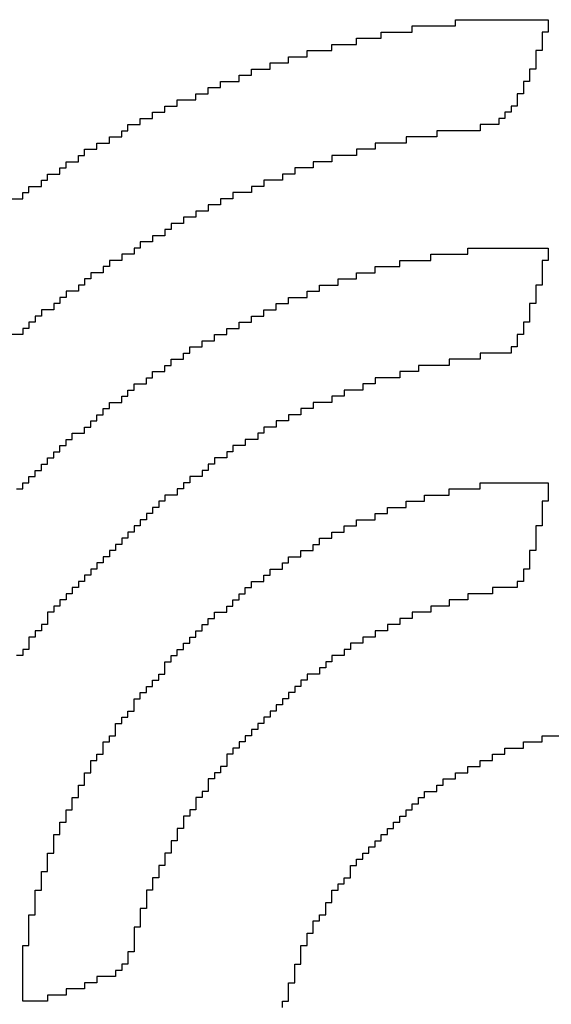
# Model space of a CAD drawing. Header units: millimetres. Extents: x -1.67 to 3.42, y -2.81 to 3.27.
# Tile 9 of 37: x 0.3526 to 0.3922, y 0.4666 to 0.5401. Entities that reach past the tile are written whole.
import ezdxf

# ---------------------------------------------------------------- set-up
doc = ezdxf.new("R2010")
doc.units = ezdxf.units.MM
doc.header["$MEASUREMENT"] = 0
doc.layers.add('TopOverlay', color=2, linetype='Continuous')

msp = doc.modelspace()

# ---------------------------------------------------------------- linework, layer by layer
at = {"layer": 'TopOverlay'}
for p, q in [((0.385062, 0.539683), (0.385062, 0.540144)), ((0.385062, 0.540144), (0.391979, 0.540144)), ((0.391979, 0.540144), (0.391979, 0.539683)), ((0.379529, 0.538761), (0.379529, 0.539222)), ((0.379529, 0.539222), (0.381835, 0.539222)), ((0.381835, 0.539222), (0.381835, 0.539683)), ((0.381835, 0.539683), (0.385062, 0.539683)), ((0.391979, 0.539222), (0.391518, 0.539222)), ((0.391518, 0.539222), (0.391518, 0.538761)), ((0.391979, 0.539683), (0.391979, 0.539222)), ((0.377685, 0.5383), (0.377685, 0.538761)), ((0.377685, 0.538761), (0.379529, 0.538761)), ((0.391518, 0.538761), (0.391518, 0.5383)), ((0.373996, 0.537377), (0.373996, 0.537839)), ((0.373996, 0.537839), (0.375841, 0.537839)), ((0.375841, 0.537839), (0.375841, 0.5383)), ((0.375841, 0.5383), (0.377685, 0.5383)), ((0.391518, 0.537839), (0.391057, 0.537839)), ((0.391057, 0.537839), (0.391057, 0.537377)), ((0.391518, 0.5383), (0.391518, 0.537839)), ((0.37123, 0.536455), (0.37123, 0.536916)), ((0.37123, 0.536916), (0.372613, 0.536916)), ((0.372613, 0.536916), (0.372613, 0.537377)), ((0.372613, 0.537377), (0.373996, 0.537377)), ((0.391057, 0.537377), (0.391057, 0.536916)), ((0.391057, 0.536916), (0.391057, 0.536455)), ((0.369846, 0.535994), (0.369846, 0.536455)), ((0.369846, 0.536455), (0.37123, 0.536455)), ((0.391057, 0.536455), (0.390596, 0.536455)), ((0.390596, 0.536455), (0.390596, 0.535994)), ((0.367541, 0.535072), (0.367541, 0.535533)), ((0.367541, 0.535533), (0.368924, 0.535533)), ((0.368924, 0.535533), (0.368924, 0.535994)), ((0.368924, 0.535994), (0.369846, 0.535994)), ((0.390596, 0.535533), (0.390134, 0.535533)), ((0.390134, 0.535533), (0.390135, 0.535072)), ((0.390596, 0.535994), (0.390596, 0.535533)), ((0.366619, 0.534611), (0.366619, 0.535072)), ((0.366619, 0.535072), (0.367541, 0.535072)), ((0.390135, 0.535072), (0.390134, 0.534611)), ((0.364313, 0.533689), (0.364313, 0.53415)), ((0.364313, 0.53415), (0.365696, 0.53415)), ((0.365696, 0.53415), (0.365696, 0.534611)), ((0.365696, 0.534611), (0.366619, 0.534611)), ((0.390134, 0.534611), (0.389673, 0.534611)), ((0.389673, 0.534611), (0.389673, 0.53415)), ((0.389673, 0.53415), (0.389673, 0.533689)), ((0.362469, 0.532767), (0.362469, 0.533228)), ((0.362469, 0.533228), (0.363391, 0.533228)), ((0.363391, 0.533228), (0.363391, 0.533689)), ((0.363391, 0.533689), (0.364313, 0.533689)), ((0.389212, 0.533228), (0.388751, 0.533228)), ((0.388751, 0.533228), (0.388751, 0.532767)), ((0.389673, 0.533689), (0.389212, 0.533689)), ((0.389212, 0.533689), (0.389212, 0.533228)), ((0.361547, 0.532305), (0.361547, 0.532767)), ((0.361547, 0.532767), (0.362469, 0.532767)), ((0.388751, 0.532767), (0.38829, 0.532767)), ((0.38829, 0.532767), (0.38829, 0.532305)), ((0.360163, 0.531383), (0.360163, 0.531844)), ((0.360163, 0.531844), (0.360624, 0.531844)), ((0.360624, 0.531844), (0.360624, 0.532305)), ((0.360624, 0.532305), (0.361547, 0.532305)), ((0.386907, 0.531844), (0.383679, 0.531844)), ((0.383679, 0.531844), (0.383679, 0.531383)), ((0.38829, 0.532305), (0.386907, 0.532305)), ((0.386907, 0.532305), (0.386907, 0.531844)), ((0.359241, 0.530922), (0.359241, 0.531383)), ((0.359241, 0.531383), (0.360163, 0.531383)), ((0.383679, 0.531383), (0.381374, 0.531383)), ((0.381374, 0.531383), (0.381374, 0.530922)), ((0.357397, 0.53), (0.357397, 0.530461)), ((0.357397, 0.530461), (0.358319, 0.530461)), ((0.358319, 0.530461), (0.358319, 0.530922)), ((0.358319, 0.530922), (0.359241, 0.530922)), ((0.379068, 0.530461), (0.377685, 0.530461)), ((0.377685, 0.530461), (0.377685, 0.53)), ((0.381374, 0.530922), (0.379068, 0.530922)), ((0.379068, 0.530922), (0.379068, 0.530461)), ((0.356013, 0.529078), (0.356013, 0.529539)), ((0.356013, 0.529539), (0.356936, 0.529539)), ((0.356936, 0.529539), (0.356936, 0.53)), ((0.356936, 0.53), (0.357397, 0.53)), ((0.375841, 0.529539), (0.374457, 0.529539)), ((0.374457, 0.529539), (0.374457, 0.529078)), ((0.377685, 0.53), (0.375841, 0.53)), ((0.375841, 0.53), (0.375841, 0.529539)), ((0.355552, 0.528617), (0.355552, 0.529078)), ((0.355552, 0.529078), (0.356013, 0.529078)), ((0.374457, 0.529078), (0.373074, 0.529078)), ((0.373074, 0.529078), (0.373074, 0.528617)), ((0.354169, 0.527694), (0.354169, 0.528156)), ((0.354169, 0.528156), (0.35463, 0.528156)), ((0.35463, 0.528156), (0.35463, 0.528617)), ((0.35463, 0.528617), (0.355552, 0.528617)), ((0.372152, 0.528156), (0.370769, 0.528156)), ((0.370769, 0.528156), (0.370769, 0.527694)), ((0.373074, 0.528617), (0.372152, 0.528617)), ((0.372152, 0.528617), (0.372152, 0.528156)), ((0.353247, 0.527234), (0.353247, 0.527694)), ((0.353247, 0.527694), (0.354169, 0.527694)), ((0.370769, 0.527694), (0.369846, 0.527694)), ((0.369846, 0.527694), (0.369846, 0.527233)), ((0.351864, 0.526772), (0.352786, 0.526772)), ((0.352786, 0.527233), (0.353247, 0.527234)), ((0.352786, 0.526772), (0.352786, 0.527233)), ((0.368463, 0.526772), (0.367541, 0.526772)), ((0.367541, 0.526772), (0.367541, 0.526311)), ((0.369846, 0.527233), (0.368463, 0.527233)), ((0.368463, 0.527233), (0.368463, 0.526772)), ((0.366619, 0.52585), (0.365696, 0.52585)), ((0.365696, 0.52585), (0.365696, 0.525389)), ((0.367541, 0.526311), (0.366619, 0.526311)), ((0.366619, 0.526311), (0.366619, 0.52585)), ((0.365696, 0.525389), (0.364774, 0.525389)), ((0.364774, 0.525389), (0.364774, 0.524928)), ((0.363852, 0.524467), (0.363391, 0.524467)), ((0.363391, 0.524467), (0.363391, 0.524006)), ((0.364774, 0.524928), (0.363852, 0.524928)), ((0.363852, 0.524928), (0.363852, 0.524467)), ((0.363391, 0.524006), (0.362469, 0.524006)), ((0.362469, 0.524006), (0.362469, 0.523545)), ((0.361547, 0.523084), (0.361086, 0.523084)), ((0.361086, 0.523084), (0.361086, 0.522622)), ((0.362469, 0.523545), (0.361547, 0.523545)), ((0.361547, 0.523545), (0.361547, 0.523084)), ((0.385985, 0.522622), (0.385985, 0.523084)), ((0.385985, 0.523084), (0.391979, 0.523084)), ((0.391979, 0.523084), (0.391979, 0.522622)), ((0.361086, 0.522622), (0.360163, 0.522622)), ((0.360163, 0.522622), (0.360163, 0.522161)), ((0.383218, 0.522161), (0.383218, 0.522622)), ((0.383218, 0.522622), (0.385985, 0.522622)), ((0.391979, 0.522622), (0.391979, 0.522161)), ((0.359241, 0.5217), (0.35878, 0.5217)), ((0.35878, 0.5217), (0.35878, 0.521239)), ((0.360163, 0.522161), (0.359241, 0.522161)), ((0.359241, 0.522161), (0.359241, 0.5217)), ((0.379068, 0.521239), (0.379068, 0.5217)), ((0.379068, 0.5217), (0.380913, 0.5217)), ((0.380913, 0.5217), (0.380913, 0.522161)), ((0.380913, 0.522161), (0.383218, 0.522161)), ((0.391979, 0.522161), (0.391518, 0.522161)), ((0.391518, 0.522161), (0.391518, 0.5217)), ((0.391518, 0.5217), (0.391518, 0.521239)), ((0.357858, 0.520778), (0.357397, 0.520778)), ((0.357397, 0.520778), (0.357397, 0.520317)), ((0.35878, 0.521239), (0.357858, 0.521239)), ((0.357858, 0.521239), (0.357858, 0.520778)), ((0.376302, 0.520317), (0.376302, 0.520778)), ((0.376302, 0.520778), (0.377685, 0.520778)), ((0.377685, 0.520778), (0.377685, 0.521239)), ((0.377685, 0.521239), (0.379068, 0.521239)), ((0.391518, 0.521239), (0.391518, 0.520778)), ((0.391518, 0.520778), (0.391518, 0.520317)), ((0.357397, 0.520317), (0.356936, 0.520317)), ((0.356936, 0.520317), (0.356936, 0.519856)), ((0.374918, 0.519856), (0.374918, 0.520317)), ((0.374918, 0.520317), (0.376302, 0.520317)), ((0.391518, 0.520317), (0.391057, 0.520317)), ((0.391057, 0.520317), (0.391057, 0.519856)), ((0.356013, 0.519395), (0.355552, 0.519395)), ((0.355552, 0.519395), (0.355552, 0.518934)), ((0.356936, 0.519856), (0.356013, 0.519856)), ((0.356013, 0.519856), (0.356013, 0.519395)), ((0.372613, 0.518934), (0.372613, 0.519395)), ((0.372613, 0.519395), (0.373996, 0.519395)), ((0.373996, 0.519395), (0.373996, 0.519856)), ((0.373996, 0.519856), (0.374918, 0.519856)), ((0.391057, 0.519856), (0.391057, 0.519395)), ((0.391057, 0.519395), (0.391057, 0.518934)), ((0.355552, 0.518934), (0.355091, 0.518934)), ((0.355091, 0.518934), (0.355091, 0.518473)), ((0.371691, 0.518473), (0.371691, 0.518934)), ((0.371691, 0.518934), (0.372613, 0.518934)), ((0.391057, 0.518934), (0.390596, 0.518934)), ((0.390596, 0.518934), (0.390596, 0.518473)), ((0.354169, 0.518011), (0.353708, 0.518011)), ((0.353708, 0.518011), (0.353708, 0.51755)), ((0.355091, 0.518473), (0.354169, 0.518473)), ((0.354169, 0.518473), (0.354169, 0.518011)), ((0.369846, 0.51755), (0.369846, 0.518011)), ((0.369846, 0.518011), (0.370769, 0.518011)), ((0.370769, 0.518011), (0.370769, 0.518473)), ((0.370769, 0.518473), (0.371691, 0.518473)), ((0.390596, 0.518473), (0.390596, 0.518011)), ((0.390596, 0.518011), (0.390596, 0.51755)), ((0.353247, 0.517089), (0.352786, 0.517089)), ((0.352786, 0.517089), (0.352786, 0.516628)), ((0.353708, 0.51755), (0.353247, 0.51755)), ((0.353247, 0.51755), (0.353247, 0.517089)), ((0.368002, 0.516628), (0.368002, 0.517089)), ((0.368002, 0.517089), (0.368924, 0.517089)), ((0.368924, 0.517089), (0.368924, 0.51755)), ((0.368924, 0.51755), (0.369846, 0.51755)), ((0.390596, 0.51755), (0.390134, 0.51755)), ((0.390134, 0.51755), (0.390135, 0.517089)), ((0.390135, 0.517089), (0.390134, 0.516628)), ((0.352786, 0.516628), (0.351864, 0.516628)), ((0.36708, 0.516167), (0.36708, 0.516628)), ((0.36708, 0.516628), (0.368002, 0.516628)), ((0.390134, 0.516628), (0.389673, 0.516628)), ((0.389673, 0.516628), (0.389673, 0.516167)), ((0.365235, 0.515245), (0.365235, 0.515706)), ((0.365235, 0.515706), (0.366158, 0.515706)), ((0.366158, 0.515706), (0.366158, 0.516167)), ((0.366158, 0.516167), (0.36708, 0.516167)), ((0.389673, 0.515706), (0.389212, 0.515706)), ((0.389212, 0.515706), (0.389212, 0.515245)), ((0.389673, 0.516167), (0.389673, 0.515706)), ((0.364774, 0.514784), (0.364774, 0.515245)), ((0.364774, 0.515245), (0.365235, 0.515245)), ((0.389212, 0.515245), (0.386907, 0.515245)), ((0.386907, 0.515245), (0.386907, 0.514784)), ((0.363391, 0.513862), (0.363391, 0.514323)), ((0.363391, 0.514323), (0.363852, 0.514323)), ((0.363852, 0.514323), (0.363852, 0.514784)), ((0.363852, 0.514784), (0.364774, 0.514784)), ((0.384601, 0.514323), (0.382296, 0.514323)), ((0.382296, 0.514323), (0.382296, 0.513862)), ((0.386907, 0.514784), (0.384601, 0.514784)), ((0.384601, 0.514784), (0.384601, 0.514323)), ((0.362008, 0.512939), (0.362008, 0.513401)), ((0.362008, 0.513401), (0.362469, 0.513401)), ((0.362469, 0.513401), (0.362469, 0.513862)), ((0.362469, 0.513862), (0.363391, 0.513862)), ((0.380913, 0.513401), (0.379068, 0.513401)), ((0.379068, 0.513401), (0.379068, 0.512939)), ((0.382296, 0.513862), (0.380913, 0.513862)), ((0.380913, 0.513862), (0.380913, 0.513401)), ((0.361086, 0.512478), (0.361086, 0.512939)), ((0.361086, 0.512939), (0.362008, 0.512939)), ((0.379068, 0.512939), (0.378146, 0.512939)), ((0.378146, 0.512939), (0.378146, 0.512478)), ((0.360163, 0.511556), (0.360163, 0.512017)), ((0.360163, 0.512017), (0.360624, 0.512017)), ((0.360624, 0.512017), (0.360624, 0.512478)), ((0.360624, 0.512478), (0.361086, 0.512478)), ((0.376763, 0.512017), (0.375841, 0.512017)), ((0.375841, 0.512017), (0.375841, 0.511556)), ((0.378146, 0.512478), (0.376763, 0.512478)), ((0.376763, 0.512478), (0.376763, 0.512017)), ((0.359241, 0.511095), (0.359241, 0.511556)), ((0.359241, 0.511556), (0.360163, 0.511556)), ((0.375841, 0.511556), (0.374457, 0.511556)), ((0.374457, 0.511556), (0.374457, 0.511095)), ((0.358319, 0.510173), (0.358319, 0.510634)), ((0.358319, 0.510634), (0.35878, 0.510634)), ((0.35878, 0.510634), (0.35878, 0.511095)), ((0.35878, 0.511095), (0.359241, 0.511095)), ((0.373535, 0.510634), (0.372613, 0.510634)), ((0.372613, 0.510634), (0.372613, 0.510173)), ((0.374457, 0.511095), (0.373535, 0.511095)), ((0.373535, 0.511095), (0.373535, 0.510634)), ((0.357397, 0.509251), (0.357397, 0.509712)), ((0.357397, 0.509712), (0.357858, 0.509712)), ((0.357858, 0.509712), (0.357858, 0.510173)), ((0.357858, 0.510173), (0.358319, 0.510173)), ((0.371691, 0.509712), (0.370769, 0.509712)), ((0.370769, 0.509712), (0.370769, 0.509251)), ((0.372613, 0.510173), (0.371691, 0.510173)), ((0.371691, 0.510173), (0.371691, 0.509712)), ((0.356475, 0.50879), (0.356475, 0.509251)), ((0.356475, 0.509251), (0.357397, 0.509251)), ((0.370769, 0.509251), (0.370307, 0.509251)), ((0.370307, 0.509251), (0.370307, 0.50879)), ((0.355552, 0.507867), (0.355552, 0.508328)), ((0.355552, 0.508328), (0.356013, 0.508328)), ((0.356013, 0.508328), (0.356013, 0.50879)), ((0.356013, 0.50879), (0.356475, 0.50879)), ((0.369385, 0.508328), (0.368463, 0.508328)), ((0.368463, 0.508328), (0.368463, 0.507867)), ((0.370307, 0.50879), (0.369385, 0.50879)), ((0.369385, 0.50879), (0.369385, 0.508328)), ((0.355091, 0.507406), (0.355091, 0.507867)), ((0.355091, 0.507867), (0.355552, 0.507867)), ((0.368463, 0.507867), (0.368002, 0.507867)), ((0.368002, 0.507867), (0.368002, 0.507406)), ((0.354169, 0.506484), (0.354169, 0.506945)), ((0.354169, 0.506945), (0.35463, 0.506945)), ((0.35463, 0.506945), (0.35463, 0.507406)), ((0.35463, 0.507406), (0.355091, 0.507406)), ((0.36708, 0.506945), (0.366619, 0.506945)), ((0.366619, 0.506945), (0.366619, 0.506484)), ((0.368002, 0.507406), (0.36708, 0.507406)), ((0.36708, 0.507406), (0.36708, 0.506945)), ((0.353247, 0.505562), (0.353247, 0.506023)), ((0.353247, 0.506023), (0.353708, 0.506023)), ((0.353708, 0.506023), (0.353708, 0.506484)), ((0.353708, 0.506484), (0.354169, 0.506484)), ((0.366158, 0.506023), (0.365235, 0.506023)), ((0.365235, 0.506023), (0.365235, 0.505562)), ((0.366619, 0.506484), (0.366158, 0.506484)), ((0.366158, 0.506484), (0.366158, 0.506023)), ((0.352786, 0.505101), (0.352786, 0.505562)), ((0.352786, 0.505562), (0.353247, 0.505562)), ((0.365235, 0.505562), (0.364774, 0.505562)), ((0.364774, 0.505562), (0.364774, 0.505101)), ((0.386907, 0.505101), (0.386907, 0.505562)), ((0.386907, 0.505562), (0.391979, 0.505562)), ((0.391979, 0.505562), (0.391979, 0.505101)), ((0.352325, 0.505101), (0.352786, 0.505101)), ((0.364313, 0.50464), (0.363391, 0.50464)), ((0.363391, 0.50464), (0.363391, 0.504179)), ((0.364774, 0.505101), (0.364313, 0.505101)), ((0.364313, 0.505101), (0.364313, 0.50464)), ((0.382757, 0.504179), (0.382757, 0.50464)), ((0.382757, 0.50464), (0.384601, 0.50464)), ((0.384601, 0.50464), (0.384601, 0.505101)), ((0.384601, 0.505101), (0.386907, 0.505101)), ((0.391979, 0.505101), (0.391979, 0.50464)), ((0.391979, 0.50464), (0.391979, 0.504179)), ((0.363391, 0.504179), (0.36293, 0.504179)), ((0.36293, 0.504179), (0.36293, 0.503718)), ((0.381374, 0.503718), (0.381374, 0.504179)), ((0.381374, 0.504179), (0.382757, 0.504179)), ((0.391979, 0.504179), (0.391518, 0.504179)), ((0.391518, 0.504179), (0.391518, 0.503718)), ((0.362469, 0.503256), (0.362008, 0.503256)), ((0.362008, 0.503256), (0.362008, 0.502795)), ((0.36293, 0.503718), (0.362469, 0.503718)), ((0.362469, 0.503718), (0.362469, 0.503256)), ((0.379068, 0.502795), (0.379068, 0.503256)), ((0.379068, 0.503256), (0.37999, 0.503256)), ((0.37999, 0.503256), (0.37999, 0.503718)), ((0.37999, 0.503718), (0.381374, 0.503718)), ((0.391518, 0.503718), (0.391518, 0.503256)), ((0.391518, 0.503256), (0.391518, 0.502795)), ((0.361547, 0.502334), (0.361086, 0.502334)), ((0.361086, 0.502334), (0.361086, 0.501873)), ((0.362008, 0.502795), (0.361547, 0.502795)), ((0.361547, 0.502795), (0.361547, 0.502334)), ((0.376763, 0.501873), (0.376763, 0.502334)), ((0.376763, 0.502334), (0.377685, 0.502334)), ((0.377685, 0.502334), (0.377685, 0.502795)), ((0.377685, 0.502795), (0.379068, 0.502795)), ((0.391518, 0.502334), (0.391057, 0.502334)), ((0.391057, 0.502334), (0.391057, 0.501873)), ((0.391518, 0.502795), (0.391518, 0.502334)), ((0.361086, 0.501873), (0.360624, 0.501873)), ((0.360624, 0.501873), (0.360624, 0.501412)), ((0.375841, 0.501412), (0.375841, 0.501873)), ((0.375841, 0.501873), (0.376763, 0.501873)), ((0.391057, 0.501873), (0.391057, 0.501412)), ((0.360163, 0.500951), (0.359702, 0.500951)), ((0.359702, 0.500951), (0.359702, 0.50049)), ((0.360624, 0.501412), (0.360163, 0.501412)), ((0.360163, 0.501412), (0.360163, 0.500951)), ((0.374457, 0.50049), (0.374457, 0.500951)), ((0.374457, 0.500951), (0.374918, 0.500951)), ((0.374918, 0.500951), (0.374918, 0.501412)), ((0.374918, 0.501412), (0.375841, 0.501412)), ((0.391057, 0.501412), (0.391057, 0.500951)), ((0.391057, 0.500951), (0.391057, 0.50049)), ((0.359702, 0.50049), (0.359241, 0.50049)), ((0.359241, 0.50049), (0.359241, 0.500029)), ((0.373535, 0.500029), (0.373535, 0.50049)), ((0.373535, 0.50049), (0.374457, 0.50049)), ((0.391057, 0.50049), (0.390596, 0.50049)), ((0.390596, 0.50049), (0.390596, 0.500029)), ((0.35878, 0.499568), (0.358319, 0.499568)), ((0.358319, 0.499568), (0.358319, 0.499107)), ((0.359241, 0.500029), (0.35878, 0.500029)), ((0.35878, 0.500029), (0.35878, 0.499568)), ((0.372152, 0.499107), (0.372152, 0.499568)), ((0.372152, 0.499568), (0.372613, 0.499568)), ((0.372613, 0.499568), (0.372613, 0.500029)), ((0.372613, 0.500029), (0.373535, 0.500029)), ((0.390596, 0.500029), (0.390596, 0.499568)), ((0.390596, 0.499568), (0.390596, 0.499107)), ((0.357858, 0.498646), (0.357397, 0.498646)), ((0.357397, 0.498646), (0.357397, 0.498184)), ((0.358319, 0.499107), (0.357858, 0.499107)), ((0.357858, 0.499107), (0.357858, 0.498646)), ((0.370769, 0.498184), (0.370769, 0.498646)), ((0.370769, 0.498646), (0.37123, 0.498646)), ((0.37123, 0.498646), (0.37123, 0.499107)), ((0.37123, 0.499107), (0.372152, 0.499107)), ((0.390135, 0.499107), (0.390134, 0.498646)), ((0.390134, 0.498646), (0.390134, 0.498184)), ((0.390596, 0.499107), (0.390135, 0.499107)), ((0.357397, 0.498184), (0.356936, 0.498184)), ((0.356936, 0.498184), (0.356936, 0.497723)), ((0.369846, 0.497723), (0.369846, 0.498184)), ((0.369846, 0.498184), (0.370769, 0.498184)), ((0.390134, 0.498184), (0.389673, 0.498184)), ((0.389673, 0.498184), (0.389673, 0.497723)), ((0.356475, 0.497262), (0.356013, 0.497262)), ((0.356013, 0.497262), (0.356013, 0.496801)), ((0.356936, 0.497723), (0.356475, 0.497723)), ((0.356475, 0.497723), (0.356475, 0.497262)), ((0.368924, 0.496801), (0.368924, 0.497262)), ((0.368924, 0.497262), (0.369385, 0.497262)), ((0.369385, 0.497262), (0.369385, 0.497723)), ((0.369385, 0.497723), (0.369846, 0.497723)), ((0.387829, 0.497262), (0.385985, 0.497262)), ((0.385985, 0.497262), (0.385985, 0.496801)), ((0.389673, 0.497723), (0.387829, 0.497723)), ((0.387829, 0.497723), (0.387829, 0.497262)), ((0.356013, 0.496801), (0.355552, 0.496801)), ((0.355552, 0.496801), (0.355552, 0.49634)), ((0.368463, 0.49634), (0.368463, 0.496801)), ((0.368463, 0.496801), (0.368924, 0.496801)), ((0.385985, 0.496801), (0.384601, 0.496801)), ((0.384601, 0.496801), (0.384601, 0.49634)), ((0.355091, 0.495879), (0.35463, 0.495879)), ((0.35463, 0.495879), (0.35463, 0.495418)), ((0.355552, 0.49634), (0.355091, 0.49634)), ((0.355091, 0.49634), (0.355091, 0.495879)), ((0.36708, 0.495418), (0.36708, 0.495879)), ((0.36708, 0.495879), (0.368002, 0.495879)), ((0.368002, 0.495879), (0.368002, 0.49634)), ((0.368002, 0.49634), (0.368463, 0.49634)), ((0.383218, 0.495879), (0.381835, 0.495879)), ((0.381835, 0.495879), (0.381835, 0.495418)), ((0.384601, 0.49634), (0.383218, 0.49634)), ((0.383218, 0.49634), (0.383218, 0.495879)), ((0.35463, 0.494957), (0.354169, 0.494957)), ((0.354169, 0.494957), (0.354169, 0.494496)), ((0.35463, 0.495418), (0.35463, 0.494957)), ((0.366158, 0.494496), (0.366158, 0.494957)), ((0.366158, 0.494957), (0.366619, 0.494957)), ((0.366619, 0.494957), (0.366619, 0.495418)), ((0.366619, 0.495418), (0.36708, 0.495418)), ((0.380913, 0.494957), (0.37999, 0.494957)), ((0.37999, 0.494957), (0.37999, 0.494496)), ((0.381835, 0.495418), (0.380913, 0.495418)), ((0.380913, 0.495418), (0.380913, 0.494957)), ((0.354169, 0.494496), (0.353708, 0.494496)), ((0.353708, 0.494496), (0.353708, 0.494035)), ((0.365696, 0.494035), (0.365696, 0.494496)), ((0.365696, 0.494496), (0.366158, 0.494496)), ((0.37999, 0.494496), (0.379068, 0.494496)), ((0.379068, 0.494496), (0.379068, 0.494035)), ((0.353708, 0.494035), (0.353247, 0.494035)), ((0.353247, 0.494035), (0.353247, 0.493573)), ((0.353247, 0.493573), (0.353247, 0.493112)), ((0.364774, 0.493112), (0.364774, 0.493573)), ((0.364774, 0.493573), (0.365235, 0.493573)), ((0.365235, 0.493573), (0.365235, 0.494035)), ((0.365235, 0.494035), (0.365696, 0.494035)), ((0.378146, 0.493573), (0.377224, 0.493573)), ((0.377224, 0.493573), (0.377224, 0.493112)), ((0.379068, 0.494035), (0.378146, 0.494035)), ((0.378146, 0.494035), (0.378146, 0.493573)), ((0.353247, 0.493112), (0.352786, 0.493112)), ((0.352786, 0.493112), (0.352786, 0.492651)), ((0.364313, 0.492651), (0.364313, 0.493112)), ((0.364313, 0.493112), (0.364774, 0.493112)), ((0.377224, 0.493112), (0.376763, 0.493112)), ((0.376763, 0.493112), (0.376763, 0.492651)), ((0.352786, 0.492651), (0.352325, 0.492651)), ((0.363391, 0.491729), (0.363391, 0.49219)), ((0.363391, 0.49219), (0.363852, 0.49219)), ((0.363852, 0.49219), (0.363852, 0.492651)), ((0.363852, 0.492651), (0.364313, 0.492651)), ((0.375841, 0.49219), (0.375379, 0.49219)), ((0.375379, 0.49219), (0.375379, 0.491729)), ((0.376763, 0.492651), (0.375841, 0.492651)), ((0.375841, 0.492651), (0.375841, 0.49219)), ((0.363391, 0.491268), (0.363391, 0.491729)), ((0.375379, 0.491729), (0.374918, 0.491729)), ((0.374918, 0.491729), (0.374918, 0.491268)), ((0.362469, 0.490346), (0.362469, 0.490807)), ((0.362469, 0.490807), (0.36293, 0.490807)), ((0.36293, 0.490807), (0.36293, 0.491268)), ((0.36293, 0.491268), (0.363391, 0.491268)), ((0.373996, 0.490807), (0.373535, 0.490807)), ((0.373535, 0.490807), (0.373535, 0.490346)), ((0.374918, 0.491268), (0.373996, 0.491268)), ((0.373996, 0.491268), (0.373996, 0.490807)), ((0.361547, 0.489424), (0.361547, 0.489885)), ((0.361547, 0.489885), (0.362008, 0.489885)), ((0.362008, 0.489885), (0.362008, 0.490346)), ((0.362008, 0.490346), (0.362469, 0.490346)), ((0.373074, 0.489885), (0.372613, 0.489885)), ((0.372613, 0.489885), (0.372613, 0.489424)), ((0.373535, 0.490346), (0.373074, 0.490346)), ((0.373074, 0.490346), (0.373074, 0.489885)), ((0.361086, 0.488963), (0.361086, 0.489424)), ((0.361086, 0.489424), (0.361547, 0.489424)), ((0.372613, 0.489424), (0.372152, 0.489424)), ((0.372152, 0.489424), (0.372152, 0.488963)), ((0.360624, 0.48804), (0.360624, 0.488501)), ((0.360624, 0.488501), (0.361086, 0.488501)), ((0.361086, 0.488501), (0.361086, 0.488963)), ((0.371691, 0.488501), (0.37123, 0.488501)), ((0.37123, 0.488501), (0.37123, 0.48804)), ((0.372152, 0.488963), (0.371691, 0.488963)), ((0.371691, 0.488963), (0.371691, 0.488501)), ((0.360163, 0.487579), (0.360163, 0.48804)), ((0.360163, 0.48804), (0.360624, 0.48804)), ((0.37123, 0.48804), (0.370769, 0.48804)), ((0.370769, 0.48804), (0.370769, 0.487579)), ((0.359702, 0.487118), (0.359702, 0.487579)), ((0.359702, 0.487579), (0.360163, 0.487579)), ((0.359702, 0.486657), (0.359702, 0.487118)), ((0.370307, 0.487118), (0.369846, 0.487118)), ((0.369846, 0.487118), (0.369846, 0.486657)), ((0.370769, 0.487579), (0.370307, 0.487579)), ((0.370307, 0.487579), (0.370307, 0.487118)), ((0.35878, 0.485735), (0.35878, 0.486196)), ((0.35878, 0.486196), (0.359241, 0.486196)), ((0.359241, 0.486196), (0.359241, 0.486657)), ((0.359241, 0.486657), (0.359702, 0.486657)), ((0.369385, 0.486196), (0.368924, 0.486196)), ((0.368924, 0.486196), (0.368924, 0.485735)), ((0.369846, 0.486657), (0.369385, 0.486657)), ((0.369385, 0.486657), (0.369385, 0.486196)), ((0.390135, 0.485735), (0.390134, 0.486196)), ((0.390134, 0.486196), (0.391518, 0.486196)), ((0.391518, 0.486196), (0.391518, 0.486657)), ((0.391518, 0.486657), (0.394284, 0.486657)), ((0.35878, 0.485274), (0.35878, 0.485735)), ((0.368924, 0.485735), (0.368463, 0.485735)), ((0.368463, 0.485735), (0.368463, 0.485274)), ((0.388751, 0.485274), (0.388751, 0.485735)), ((0.388751, 0.485735), (0.390135, 0.485735)), ((0.357858, 0.484352), (0.357858, 0.484813)), ((0.357858, 0.484813), (0.358319, 0.484813)), ((0.358319, 0.484813), (0.358319, 0.485274)), ((0.358319, 0.485274), (0.35878, 0.485274)), ((0.368463, 0.485274), (0.368002, 0.485274)), ((0.368002, 0.485274), (0.368002, 0.484813)), ((0.368002, 0.484813), (0.368002, 0.484352)), ((0.386907, 0.484352), (0.386907, 0.484813)), ((0.386907, 0.484813), (0.387829, 0.484813)), ((0.387829, 0.484813), (0.387829, 0.485274)), ((0.387829, 0.485274), (0.388751, 0.485274)), ((0.357858, 0.483891), (0.357858, 0.484352)), ((0.368002, 0.484352), (0.367541, 0.484352)), ((0.367541, 0.484352), (0.367541, 0.483891)), ((0.385985, 0.483891), (0.385985, 0.484352)), ((0.385985, 0.484352), (0.386907, 0.484352)), ((0.357397, 0.483429), (0.357397, 0.483891)), ((0.357397, 0.483891), (0.357858, 0.483891)), ((0.357397, 0.482968), (0.357397, 0.483429)), ((0.36708, 0.483429), (0.366619, 0.483429)), ((0.366619, 0.483429), (0.366619, 0.482968)), ((0.367541, 0.483891), (0.36708, 0.483891)), ((0.36708, 0.483891), (0.36708, 0.483429)), ((0.38414, 0.482968), (0.38414, 0.483429)), ((0.38414, 0.483429), (0.385062, 0.483429)), ((0.385062, 0.483429), (0.385062, 0.483891)), ((0.385062, 0.483891), (0.385985, 0.483891)), ((0.356936, 0.482507), (0.356936, 0.482968)), ((0.356936, 0.482968), (0.357397, 0.482968)), ((0.356936, 0.482046), (0.356936, 0.482507)), ((0.366619, 0.482507), (0.366158, 0.482507)), ((0.366158, 0.482507), (0.366158, 0.482046)), ((0.366619, 0.482968), (0.366619, 0.482507)), ((0.382757, 0.482046), (0.382757, 0.482507)), ((0.382757, 0.482507), (0.383679, 0.482507)), ((0.383679, 0.482507), (0.383679, 0.482968)), ((0.383679, 0.482968), (0.38414, 0.482968)), ((0.356475, 0.481585), (0.356475, 0.482046)), ((0.356475, 0.482046), (0.356936, 0.482046)), ((0.366158, 0.482046), (0.365696, 0.482046)), ((0.365696, 0.482046), (0.365696, 0.481585)), ((0.382296, 0.481585), (0.382296, 0.482046)), ((0.382296, 0.482046), (0.382757, 0.482046)), ((0.356013, 0.480663), (0.356013, 0.481124)), ((0.356013, 0.481124), (0.356475, 0.481124)), ((0.356475, 0.481124), (0.356475, 0.481585)), ((0.365696, 0.481124), (0.365235, 0.481124)), ((0.365235, 0.481124), (0.365235, 0.480663)), ((0.365696, 0.481585), (0.365696, 0.481124)), ((0.381374, 0.480663), (0.381374, 0.481124)), ((0.381374, 0.481124), (0.381835, 0.481124)), ((0.381835, 0.481124), (0.381835, 0.481585)), ((0.381835, 0.481585), (0.382296, 0.481585)), ((0.356013, 0.480202), (0.356013, 0.480663)), ((0.365235, 0.480663), (0.364774, 0.480663)), ((0.364774, 0.480663), (0.364774, 0.480202)), ((0.380913, 0.480202), (0.380913, 0.480663)), ((0.380913, 0.480663), (0.381374, 0.480663)), ((0.355552, 0.479741), (0.355552, 0.480202)), ((0.355552, 0.480202), (0.356013, 0.480202)), ((0.355552, 0.47928), (0.355552, 0.479741)), ((0.364774, 0.479741), (0.364313, 0.479741)), ((0.364313, 0.479741), (0.364313, 0.47928)), ((0.364774, 0.480202), (0.364774, 0.479741)), ((0.37999, 0.47928), (0.37999, 0.479741)), ((0.37999, 0.479741), (0.380451, 0.479741)), ((0.380451, 0.479741), (0.380451, 0.480202)), ((0.380451, 0.480202), (0.380913, 0.480202)), ((0.355091, 0.478818), (0.355091, 0.47928)), ((0.355091, 0.47928), (0.355552, 0.47928)), ((0.355091, 0.478357), (0.355091, 0.478818)), ((0.364313, 0.478818), (0.363852, 0.478818)), ((0.363852, 0.478818), (0.363852, 0.478357)), ((0.364313, 0.47928), (0.364313, 0.478818)), ((0.379068, 0.478357), (0.379068, 0.478818)), ((0.379068, 0.478818), (0.379529, 0.478818)), ((0.379529, 0.478818), (0.379529, 0.47928)), ((0.379529, 0.47928), (0.37999, 0.47928)), ((0.355091, 0.477896), (0.355091, 0.478357)), ((0.363852, 0.478357), (0.363852, 0.477896)), ((0.378607, 0.477896), (0.378607, 0.478357)), ((0.378607, 0.478357), (0.379068, 0.478357)), ((0.35463, 0.477435), (0.35463, 0.477896)), ((0.35463, 0.477896), (0.355091, 0.477896)), ((0.35463, 0.476974), (0.35463, 0.477435)), ((0.363852, 0.477896), (0.363391, 0.477896)), ((0.363391, 0.477896), (0.363391, 0.477435)), ((0.363391, 0.477435), (0.363391, 0.476974)), ((0.377685, 0.476974), (0.377685, 0.477435)), ((0.377685, 0.477435), (0.378146, 0.477435)), ((0.378146, 0.477435), (0.378146, 0.477896)), ((0.378146, 0.477896), (0.378607, 0.477896)), ((0.35463, 0.476513), (0.35463, 0.476974)), ((0.363391, 0.476974), (0.36293, 0.476974)), ((0.36293, 0.476974), (0.36293, 0.476513)), ((0.377224, 0.476513), (0.377224, 0.476974)), ((0.377224, 0.476974), (0.377685, 0.476974)), ((0.354169, 0.476052), (0.354169, 0.476513)), ((0.354169, 0.476513), (0.35463, 0.476513)), ((0.354169, 0.475591), (0.354169, 0.476052)), ((0.36293, 0.476052), (0.362469, 0.476052)), ((0.362469, 0.476052), (0.362469, 0.475591)), ((0.36293, 0.476513), (0.36293, 0.476052)), ((0.376763, 0.475591), (0.376763, 0.476052)), ((0.376763, 0.476052), (0.377224, 0.476052)), ((0.377224, 0.476052), (0.377224, 0.476513)), ((0.353708, 0.474669), (0.353708, 0.47513)), ((0.353708, 0.47513), (0.354169, 0.47513)), ((0.354169, 0.47513), (0.354169, 0.475591)), ((0.362469, 0.47513), (0.362008, 0.47513)), ((0.362008, 0.47513), (0.362008, 0.474669)), ((0.362469, 0.475591), (0.362469, 0.47513)), ((0.375841, 0.474669), (0.375841, 0.47513)), ((0.375841, 0.47513), (0.376302, 0.47513)), ((0.376302, 0.47513), (0.376302, 0.475591)), ((0.376302, 0.475591), (0.376763, 0.475591)), ((0.353708, 0.474207), (0.353708, 0.474669)), ((0.362008, 0.474669), (0.362008, 0.474208)), ((0.375841, 0.474207), (0.375841, 0.474669)), ((0.353708, 0.473746), (0.353708, 0.474207)), ((0.353708, 0.473285), (0.353708, 0.473746)), ((0.362008, 0.473746), (0.361547, 0.473746)), ((0.361547, 0.473746), (0.361547, 0.473285)), ((0.362008, 0.474208), (0.362008, 0.473746)), ((0.375379, 0.473746), (0.375379, 0.474208)), ((0.375379, 0.474208), (0.375841, 0.474207)), ((0.375379, 0.473285), (0.375379, 0.473746)), ((0.353247, 0.472824), (0.353247, 0.473285)), ((0.353247, 0.473285), (0.353708, 0.473285)), ((0.361547, 0.473285), (0.361547, 0.472824)), ((0.374918, 0.472824), (0.374918, 0.473285)), ((0.374918, 0.473285), (0.375379, 0.473285)), ((0.353247, 0.472363), (0.353247, 0.472824)), ((0.353247, 0.471902), (0.353247, 0.472363)), ((0.361547, 0.472363), (0.361086, 0.472363)), ((0.361086, 0.472363), (0.361086, 0.471902)), ((0.361547, 0.472824), (0.361547, 0.472363)), ((0.374457, 0.472363), (0.374457, 0.472824)), ((0.374457, 0.472824), (0.374918, 0.472824)), ((0.374457, 0.471902), (0.374457, 0.472363)), ((0.353247, 0.471441), (0.353247, 0.471902)), ((0.353247, 0.47098), (0.353247, 0.471441)), ((0.361086, 0.471902), (0.361086, 0.471441)), ((0.361086, 0.471441), (0.361086, 0.47098)), ((0.373996, 0.471441), (0.373996, 0.471902)), ((0.373996, 0.471902), (0.374457, 0.471902)), ((0.373996, 0.47098), (0.373996, 0.471441)), ((0.352786, 0.470519), (0.352786, 0.47098)), ((0.352786, 0.47098), (0.353247, 0.47098)), ((0.361086, 0.47098), (0.361086, 0.470519)), ((0.373535, 0.470519), (0.373535, 0.47098)), ((0.373535, 0.47098), (0.373996, 0.47098)), ((0.352786, 0.470058), (0.352786, 0.470519)), ((0.352786, 0.469596), (0.352786, 0.470058)), ((0.361086, 0.470519), (0.360624, 0.470519)), ((0.360624, 0.470519), (0.360624, 0.470058)), ((0.360624, 0.470058), (0.360624, 0.469596)), ((0.373535, 0.470058), (0.373535, 0.470519)), ((0.373535, 0.469596), (0.373535, 0.470058)), ((0.352786, 0.469135), (0.352786, 0.469596)), ((0.360624, 0.469596), (0.360163, 0.469596)), ((0.360163, 0.469596), (0.360163, 0.469135)), ((0.373074, 0.469135), (0.373074, 0.469596)), ((0.373074, 0.469596), (0.373535, 0.469596)), ((0.352786, 0.468674), (0.352786, 0.469135)), ((0.352786, 0.468213), (0.352786, 0.468674)), ((0.359702, 0.468674), (0.358319, 0.468674)), ((0.358319, 0.468674), (0.358319, 0.468213)), ((0.360163, 0.469135), (0.359702, 0.469135)), ((0.359702, 0.469135), (0.359702, 0.468674)), ((0.373074, 0.468674), (0.373074, 0.469135)), ((0.373074, 0.468213), (0.373074, 0.468674)), ((0.352786, 0.467752), (0.352786, 0.468213)), ((0.352786, 0.467291), (0.352786, 0.467752)), ((0.357397, 0.467752), (0.356013, 0.467752)), ((0.356013, 0.467752), (0.356013, 0.467291)), ((0.358319, 0.468213), (0.357397, 0.468213)), ((0.357397, 0.468213), (0.357397, 0.467752)), ((0.372613, 0.467752), (0.372613, 0.468213)), ((0.372613, 0.468213), (0.373074, 0.468213)), ((0.372613, 0.467291), (0.372613, 0.467752)), ((0.352786, 0.46683), (0.352786, 0.467291)), ((0.356013, 0.467291), (0.35463, 0.467291)), ((0.35463, 0.467291), (0.35463, 0.46683)), ((0.372613, 0.46683), (0.372613, 0.467291)), ((0.35463, 0.46683), (0.352786, 0.46683)), ((0.372152, 0.466369), (0.372152, 0.46683)), ((0.372152, 0.46683), (0.372613, 0.46683))]:
    msp.add_line(p, q, dxfattribs=at)

doc.saveas('drawing.dxf')
